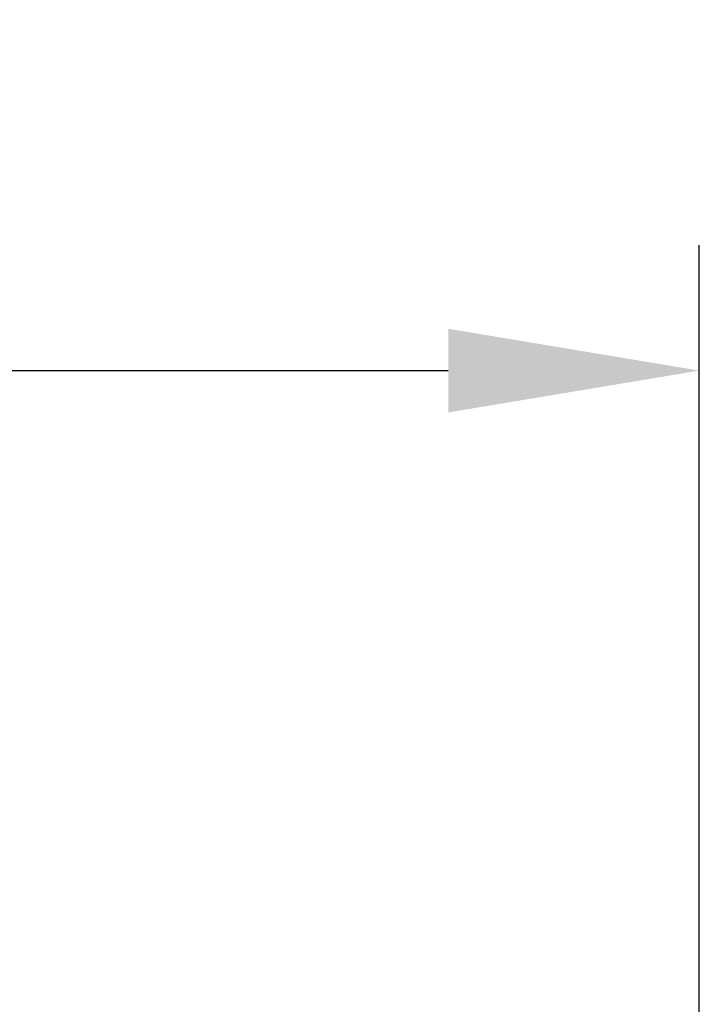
# Model space of a CAD drawing. Header units: millimetres. Extents: x 19428 to 22105, y 2439 to 5923.
# Tile 33 of 35: x 20058 to 20098, y 5699 to 5758. Entities that reach past the tile are written whole.
import ezdxf

# ---------------------------------------------------------------- set-up
doc = ezdxf.new("R2010")
doc.units = ezdxf.units.MM
doc.layers.get('Defpoints').update_dxf_attribs({"lineweight": 25})
doc.layers.add('图层3', color=2, linetype='Continuous', lineweight=13)
doc.dimstyles.new('ISO-25', dxfattribs={"dimtxt": 2.5, "dimasz": 2.5, "dimexe": 1.25, "dimexo": 0.625, "dimtad": 1, "dimtxsty": 'Standard', "dimcen": 2.5, "dimadec": 0, "dimazin": 0, "dimtfac": 1, "dimtmove": 0, "dimatfit": 3, "dimfxl": 1, "dimarcsym": 0})

# ---------------------------------------------------------------- blocks, each defined once
blk = doc.blocks.new('*D2070')
at = {"layer": 'Defpoints', "color": 0}
for p in [(20098.485, 5737.339), (20098.485, 5557.953), (19781.485, 5552.602)]:
    blk.add_point(p, dxfattribs=at)
at = {"layer": '图层3', "color": 0, "lineweight": -2}
for p, q in [((19781.485, 5556.352), (19781.485, 5744.839)), ((20098.485, 5561.703), (20098.485, 5744.839)), ((19796.485, 5737.339), (20083.485, 5737.339))]:
    blk.add_line(p, q, dxfattribs=at)
at = {"layer": '图层3', "color": 0}
for points in [[(19796.485, 5739.839), (19796.485, 5734.839), (19781.485, 5737.339)], [(20083.485, 5734.839), (20083.485, 5739.839), (20098.485, 5737.339)]]:
    blk.add_solid(points, dxfattribs=at)
at = {"layer": '图层3', "color": 0, "insert": (19939.985, 5748.589), "char_height": 15, "attachment_point": 5}
blk.add_mtext('317', dxfattribs=at)

msp = doc.modelspace()

# ---------------------------------------------------------------- dimensions: what is measured, and where the dimension line sits
at = {"layer": '图层3'}
dim = msp.add_linear_dim(base=(20098.485, 5737.339), p1=(19781.485, 5552.602), p2=(20098.485, 5557.953), dimstyle='ISO-25', override={"dimscale": 6, "dimdsep": 46, "dimpost": ''}, dxfattribs=at)
dim.commit()
dim.dimension.update_dxf_attribs({"geometry": '*D2070', "text_midpoint": (19939.985, 5748.589)})

doc.saveas('drawing.dxf')
